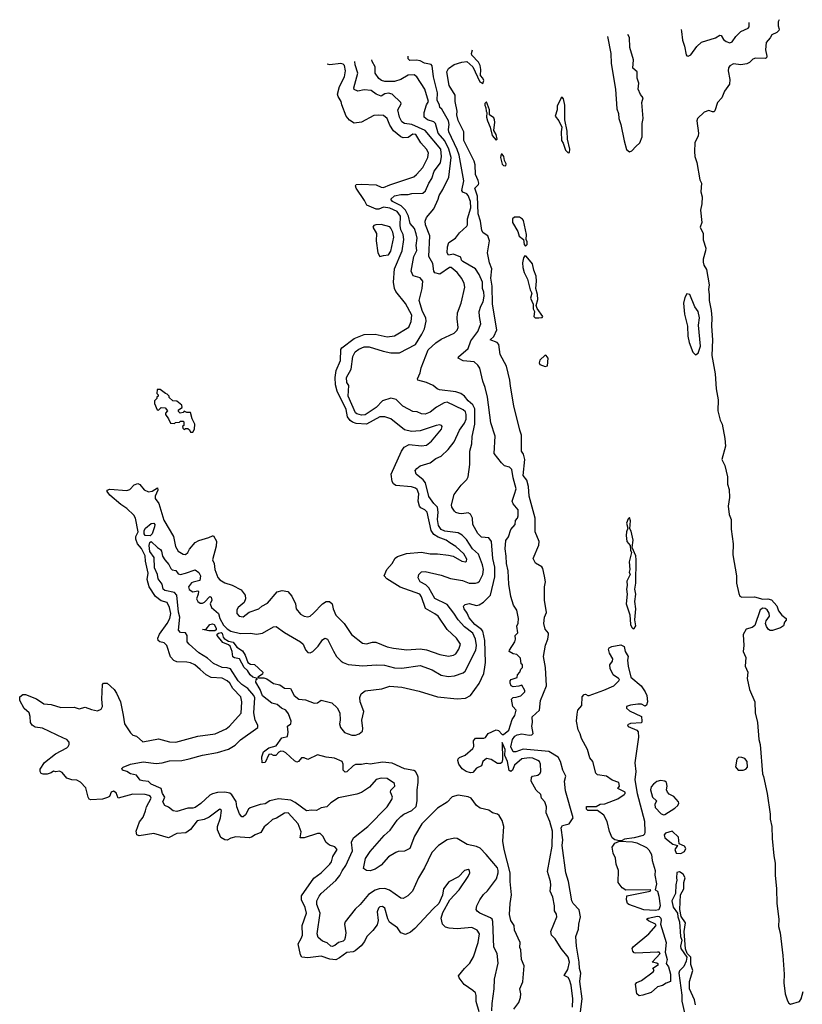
# Model space of a CAD drawing. Extents: x 2029826 to 2248070, y 228728 to 402406.
# Tile 123 of 256: x 2048329 to 2054729, y 392110 to 400163. Entities that reach past the tile are written whole.
import ezdxf

# ---------------------------------------------------------------- set-up
doc = ezdxf.new("R2010")
doc.units = 0

msp = doc.modelspace()

# ---------------------------------------------------------------- linework, layer by layer
at = {"layer": '0CON10XD'}
for points in [[(2054538.2, 400162.8), (2054531.8, 400145), (2054531.7, 400111.7), (2054540.8, 400085), (2054536.5, 400073.5), (2054521, 400059), (2054479.8, 400040.2), (2054466.2, 400013.8), (2054432.9, 399977.1), (2054426.7, 399915), (2054437.6, 399865), (2054435, 399851.5), (2054425, 399845.4), (2054345, 399848), (2054325, 399840.2), (2054297.7, 399812.3), (2054275, 399800.6), (2054225, 399794.2), (2054165, 399801.6), (2054135, 399785.4), (2054125, 399768.6), (2054121.5, 399745), (2054134.8, 399675), (2054132.6, 399635), (2054092.4, 399577.6), (2054069.6, 399525), (2054034.8, 399485), (2054013, 399417), (2054005, 399408.2), (2053995, 399408.1), (2053965, 399419.7), (2053925, 399405.7), (2053871.2, 399355), (2053865.3, 399335), (2053880.2, 399235), (2053876.4, 399213.6), (2053848.8, 399155), (2053847.5, 399085), (2053850, 399045), (2053866.1, 398996.1), (2053891.9, 398851.9), (2053904.2, 398825), (2053900, 398755), (2053908.8, 398715), (2053906.4, 398656.4), (2053896.7, 398605), (2053906.2, 398505), (2053893.3, 398465), (2053916.7, 398415), (2053917, 398363), (2053938.8, 398295), (2053938.3, 398271.7), (2053918.8, 398205), (2053918.3, 398178.3), (2053924.1, 398154.1), (2053945, 398120), (2053966, 397995), (2053961.2, 397955), (2053968, 397915), (2053965.8, 397865), (2053984, 397785), (2053989.2, 397725), (2053985.8, 397655), (2053994.2, 397545), (2053990, 397415), (2054015.8, 397265.8), (2054024.1, 397144.1), (2054042, 397055), (2054038.8, 396965), (2054058.3, 396888.3), (2054074.2, 396854.2), (2054096.2, 396736.2), (2054100, 396675), (2054070, 396565), (2054096.4, 396516.4), (2054116.7, 396425), (2054116, 396365), (2054129.4, 396319.4), (2054133.1, 396255), (2054122.9, 396185), (2054132, 396115), (2054146.2, 396075), (2054148, 395995), (2054163.3, 395875), (2054161.9, 395785), (2054189.4, 395615), (2054190, 395555), (2054209.3, 395469.3), (2054218.7, 395448.7), (2054235, 395440), (2054336.9, 395443.1), (2054405, 395422.2), (2054446.3, 395426.3), (2054476.9, 395416.9), (2054519.1, 395369.1), (2054535, 395327.5), (2054561.4, 395291.4), (2054595.6, 395265), (2054597.4, 395252.6), (2054582.5, 395235), (2054576, 395205), (2054550.5, 395189.5), (2054485, 395166.6), (2054465, 395167.3), (2054452, 395175), (2054435, 395199.4), (2054428.4, 395225), (2054433.9, 395246.1), (2054459.6, 395285), (2054458.8, 395308.8), (2054442.7, 395335), (2054425, 395347.8), (2054405, 395350.9), (2054383.6, 395335), (2054341.1, 395208.9), (2054318.3, 395191.7), (2054270.8, 395179.2), (2054244.5, 395135), (2054250, 395045), (2054246, 394995), (2054265.8, 394945), (2054262.5, 394875), (2054282, 394825), (2054277.5, 394775), (2054297.1, 394685), (2054339.5, 394585), (2054343.2, 394493.2), (2054362.2, 394415), (2054374.6, 394275), (2054384.5, 394235), (2054404.4, 393995), (2054412.1, 393972.1), (2054440.9, 393835), (2054466.7, 393665), (2054465.8, 393625), (2054479.4, 393565), (2054481.5, 393465), (2054495.6, 393325), (2054507.5, 393265), (2054505.7, 393165.7), (2054518.9, 393055), (2054521.1, 392935), (2054536.2, 392805), (2054534.4, 392745), (2054547.9, 392695), (2054569.6, 392509.6), (2054580, 392355), (2054578.7, 392285), (2054588.9, 392195), (2054608.6, 392138.6), (2054618.5, 392118.5), (2054632, 392112), (2054705, 392133.2), (2054720.7, 392155), (2054735, 392214.6)], [(2053736.8, 400083.9), (2053741.5, 400065), (2053748.8, 399995), (2053766.2, 399945), (2053779.4, 399875), (2053785, 399866), (2053795, 399863.8), (2053817.3, 399875), (2053867.2, 399942.8), (2053905, 399979), (2054018.2, 400015), (2054055, 400036.7), (2054065, 400032.5), (2054085, 400000), (2054105, 399983.5), (2054135, 399974.8), (2054155, 399981.7), (2054185.3, 400024.7), (2054225.1, 400064.9), (2054285, 400094.5), (2054294.3, 400105), (2054295.1, 400138.9)], [(2053134.4, 400024.6), (2053163.8, 399885), (2053166, 399805), (2053200, 399595), (2053210.8, 399435), (2053224.3, 399395), (2053227.1, 399355), (2053245.7, 399305), (2053270.9, 399170.9), (2053292.3, 399102.3), (2053315, 399082.5), (2053335, 399090), (2053366.2, 399125), (2053398.8, 399155), (2053420, 399205), (2053420, 399315), (2053426.7, 399355), (2053417.5, 399485), (2053427.5, 399525), (2053405, 399550), (2053387.5, 399595), (2053392.5, 399645), (2053377.5, 399685), (2053377, 399737), (2053342.5, 399765), (2053347.5, 399835), (2053317.5, 399935), (2053316.4, 400016.4), (2053302.9, 400041.2)], [(2052848.3, 392085), (2052851.9, 392155), (2052838.5, 392265), (2052825, 392310.8), (2052815, 392328.8), (2052780, 392345), (2052810.9, 392395), (2052824.7, 392455.3), (2052813.2, 392495), (2052756.2, 392565), (2052706.4, 392645), (2052678.2, 392675), (2052672.7, 392705), (2052721.4, 392825), (2052717.6, 392847.6), (2052702, 392875), (2052703.3, 392915), (2052688.8, 392985), (2052667.9, 393035), (2052673.3, 393083.3), (2052669.4, 393115), (2052644, 393195), (2052684.1, 393404.1), (2052685.2, 393525), (2052665, 393606.2), (2052633.3, 393675), (2052635.8, 393725), (2052624, 393765), (2052596.7, 393795), (2052590, 393825), (2052551.7, 393861.7), (2052511.2, 393935), (2052513.3, 393965), (2052523.6, 393976.4), (2052565, 393982.5), (2052585, 394000), (2052590, 394015), (2052588, 394075), (2052578.8, 394095), (2052566.7, 394105), (2052525, 394121.9), (2052495, 394124.5), (2052435, 394117.1), (2052375, 394066.7), (2052357.5, 394025), (2052345, 394013.3), (2052331.7, 394021.7), (2052317.1, 394095), (2052296.5, 394145), (2052298.2, 394195), (2052275, 394250), (2052276.8, 394113.2), (2052271.7, 394088.3), (2052260, 394080), (2052235, 394080.6), (2052185, 394112.5), (2052145, 394120), (2052117.3, 394095), (2052105, 394061.1), (2052065, 394040.6), (2052035, 394005.5), (2052015, 394001.8), (2051978.8, 394015), (2051948.1, 394035), (2051920, 394075), (2051912.9, 394105), (2051915, 394117.5), (2051925, 394127.5), (2051973, 394147), (2052035, 394202.5), (2052043, 394217), (2052040, 394265), (2052055, 394286.7), (2052125, 394286.2), (2052137, 394293), (2052160, 394325), (2052225, 394354), (2052245, 394350), (2052275, 394317.5), (2052285, 394317.5), (2052327.7, 394352.3), (2052355, 394440), (2052377, 394473), (2052390, 394515), (2052362.5, 394545), (2052350, 394605), (2052365, 394620), (2052388.3, 394621.7), (2052426.1, 394633.9), (2052460, 394665), (2052460, 394675), (2052435, 394720), (2052409.3, 394710.7), (2052365, 394706.7), (2052347.5, 394715), (2052338.8, 394735), (2052340, 394755), (2052347.5, 394765), (2052398.3, 394781.7), (2052400, 394805), (2052420, 394825), (2052428.3, 394851.7), (2052440, 394865), (2052440, 394885), (2052430, 394895), (2052425, 394940), (2052395, 394970), (2052365, 394977.5), (2052332.5, 394995), (2052333.3, 395005), (2052376.7, 395075), (2052382.5, 395095), (2052380, 395125), (2052402.5, 395147.5), (2052393.6, 395203.6), (2052404.1, 395225.9), (2052409.2, 395265), (2052395, 395332.5), (2052368, 395375), (2052346, 395445), (2052328.6, 395545), (2052324.3, 395655.7), (2052309.4, 395715), (2052308, 395775), (2052297.5, 395835), (2052305, 395902.5), (2052325.9, 395934.1), (2052346.4, 395993.6), (2052380, 396035), (2052384.1, 396065.9), (2052400, 396085), (2052406.1, 396103.9), (2052404, 396155), (2052365, 396202), (2052357.1, 396225), (2052375, 396282.9), (2052389.6, 396325), (2052364.6, 396415), (2052352.5, 396485), (2052335, 396502), (2052293.3, 396515), (2052268.3, 396538.3), (2052209.4, 396615), (2052217.4, 396757.4), (2052180.6, 396865), (2052154.6, 397074.6), (2052135.7, 397155), (2052115.7, 397205), (2052091.5, 397311.5), (2052076.4, 397336.4), (2052045, 397365.7), (2051955, 397371.4), (2051913.8, 397395), (2051916.7, 397405), (2051997, 397473), (2052016.8, 397535), (2052075, 397612.2), (2052098.6, 397675), (2052087.7, 397735), (2052085.5, 397775), (2052100, 397820), (2052120, 397855), (2052127.3, 397902.7), (2052125, 397933.3), (2052113.8, 397965), (2052113.8, 398015), (2052085, 398078), (2052055.4, 398125.4), (2051951.4, 398185), (2051941.7, 398195), (2051935, 398219.2), (2051875, 398244.8), (2051835, 398235.7), (2051823.5, 398255), (2051826.5, 398305), (2051839.4, 398340.6), (2051894, 398375), (2051925, 398420.8), (2051986.2, 398475), (2051991.2, 398485), (2051990.8, 398535), (2052017.2, 398625), (2052014.5, 398675), (2051996, 398725), (2051985, 398737.5), (2051952.9, 398752.9), (2051945.5, 398765), (2051960.2, 398845), (2051922.3, 399055), (2051905, 399100.7), (2051837.1, 399245), (2051834.3, 399265), (2051841.8, 399305), (2051835, 399335.6), (2051780.8, 399430.8), (2051764.2, 399445), (2051761.3, 399465), (2051742.1, 399505), (2051744.1, 399565), (2051712.9, 399695), (2051702, 399785), (2051692.5, 399795), (2051638.2, 399808.2), (2051605, 399826.2), (2051575, 399831.4), (2051519.2, 399829.2), (2051505, 399844), (2051505, 399864.3)], [(2052619.4, 395610.6), (2052608.1, 395675), (2052597.5, 395687.5), (2052547.7, 395717.7), (2052527.7, 395755), (2052573.4, 395865), (2052577, 395895), (2052543.2, 395975), (2052545.3, 396085), (2052495, 396266.7), (2052490, 396345), (2052475.4, 396395.4), (2052445.4, 396435), (2052458.8, 396565), (2052448, 396608), (2052431.1, 396635), (2052433.5, 396765), (2052417.9, 396805), (2052370.5, 397005), (2052343.1, 397165), (2052336.8, 397215), (2052308.6, 397328.6), (2052258.7, 397425), (2052246, 397506), (2052232.3, 397522.2), (2052177.5, 397545), (2052207.2, 397572.8), (2052231.9, 397625), (2052194.3, 397835), (2052193.6, 397983.6), (2052181.7, 398048.3), (2052190, 398125), (2052170.7, 398175), (2052154.7, 398255), (2052170, 398355), (2052156.2, 398395), (2052119.7, 398419.7), (2052108.2, 398438.2), (2052096, 398515), (2052077.4, 398575), (2052071.5, 398718.5), (2052051.3, 398785), (2052080.6, 398815), (2052083.3, 398825), (2052078.8, 398848.8), (2052055.7, 398895.7), (2052054.3, 398975), (2052045.6, 399005.6), (2051960, 399175), (2051960, 399245), (2051915, 399338.8), (2051903.3, 399385), (2051905.6, 399415), (2051890, 399495), (2051888.8, 399545), (2051840.9, 399625), (2051822.5, 399735), (2051836.1, 399763.9), (2051882.5, 399795), (2051943.9, 399816.1), (2051985, 399820), (2052035, 399777.5), (2052092.5, 399655), (2052115, 399640), (2052123.8, 399665), (2052116.9, 399685), (2052096.9, 399706.9), (2052100.8, 399755), (2052095, 399787.5), (2052080.5, 399815), (2052027, 399873), (2052023.3, 399885), (2052031.2, 399916.1)], [(2049357.7, 393692.3), (2049366.2, 393725), (2049402.7, 393795), (2049398.4, 393808.4), (2049385, 393817.2), (2049355, 393826.3), (2049255, 393828.8), (2049135, 393794.4), (2049118.5, 393838.5), (2049095, 393852.3), (2049075.6, 393845), (2049061.9, 393808.1), (2049048.1, 393801.9), (2049005, 393788.3), (2048911.8, 393781.8), (2048897.8, 393787.8), (2048888.2, 393805), (2048870.9, 393880.9), (2048827.3, 393927.3), (2048795, 393941.8), (2048754.6, 393944.6), (2048715, 393960), (2048675.6, 394005), (2048655, 394016.7), (2048625, 394011.5), (2048605, 394016.2), (2048585, 394002.2), (2048552.6, 393992.6), (2048521.8, 393991.8), (2048505, 393998), (2048495, 394012.5), (2048495, 394032.5), (2048532.4, 394087.6), (2048622.6, 394157.4), (2048713.9, 394206.1), (2048725, 394217.5), (2048732.7, 394235), (2048732.7, 394255), (2048715, 394274.5), (2048685.7, 394285.7), (2048515, 394367.8), (2048455, 394376), (2048431.8, 394391.7), (2048418.2, 394415), (2048415.4, 394465), (2048405.4, 394495), (2048365, 394530), (2048328.8, 394595), (2048330, 394625), (2048355, 394643.8), (2048375, 394643.8), (2048465, 394608.2), (2048527.2, 394567.2), (2048585, 394561.8), (2048665, 394537.9), (2048775, 394538.8), (2048815, 394525.3), (2048865, 394538.9), (2048915, 394520.5), (2048965, 394510.9), (2048995, 394523.3), (2049006.2, 394545), (2048999.2, 394605), (2049006.7, 394725), (2049015, 394736.2), (2049045, 394736.2), (2049102, 394685), (2049120.5, 394655), (2049152.2, 394585), (2049175.5, 394475.5), (2049185.5, 394405), (2049235, 394329.4), (2049255, 394311.9), (2049285, 394302), (2049335, 394257.8), (2049465, 394280.5), (2049555, 394255.5), (2049605, 394254.6), (2049785, 394302.3), (2049928.1, 394321.9), (2050016.9, 394363.1), (2050045, 394383.5), (2050139.9, 394490.1), (2050144, 394584), (2050138.4, 394625), (2050072.8, 394692.8), (2050046.9, 394735), (2050025, 394755.3), (2049985, 394777.2), (2049895, 394783.8), (2049853.2, 394805), (2049805, 394849.3), (2049762.1, 394885), (2049725, 394901.6), (2049695, 394908.8), (2049615, 394911.5), (2049590.4, 394920.4), (2049563, 394953), (2049531.2, 395045), (2049508.9, 395065), (2049475, 395073.5), (2049461.2, 395085), (2049458.9, 395105), (2049472.6, 395137.4), (2049535, 395223.3), (2049555.9, 395264.1), (2049563.4, 395305), (2049555, 395356), (2049535, 395396.2), (2049485, 395409), (2049438.1, 395445), (2049388.5, 395525), (2049370, 395585), (2049380.6, 395635), (2049356.5, 395735), (2049355, 395778.9), (2049325, 395837.6), (2049291.3, 395875), (2049279, 395915), (2049279.1, 395935), (2049297.4, 395975), (2049275.6, 396085), (2049261.3, 396111.3), (2049205.8, 396165.8), (2049156.7, 396196.7), (2049065, 396273.6), (2049045.3, 396305), (2049045, 396316.1), (2049065.7, 396324.3), (2049205, 396310.9), (2049228.5, 396321.5), (2049265, 396357.3), (2049295, 396368.2), (2049310.2, 396360.2), (2049347.8, 396317.8), (2049382.5, 396302.5), (2049412.1, 396307.9), (2049455, 396334.4), (2049458.2, 396315), (2049436, 396265), (2049436, 396246), (2049466.1, 396206.1), (2049508.8, 396068.8), (2049586.4, 395935), (2049603.9, 395853.9), (2049625, 395815.5), (2049665, 395790.6), (2049685, 395788.1), (2049704.4, 395805), (2049718.4, 395831.6), (2049765, 395886.2), (2049795, 395903.8), (2049875, 395928.9), (2049905, 395942.5), (2049915, 395941.2), (2049937.7, 395897.7), (2049936.5, 395856.5), (2049906.4, 395745), (2049918.7, 395715), (2049923.6, 395665), (2049950.1, 395600.1), (2049965, 395581.9), (2050006.2, 395556.2), (2050065, 395537.5), (2050138.8, 395498.8), (2050172.9, 395455), (2050175.6, 395425), (2050165, 395396.2), (2050115.3, 395354.7), (2050104.6, 395335), (2050105.4, 395305.4), (2050123.1, 395283.1), (2050155, 395278.9), (2050205, 395318.1), (2050285, 395344.5), (2050308.6, 395365), (2050355, 395390.9), (2050435, 395484.4), (2050475, 395494.5), (2050521.2, 395485), (2050555, 395447.5), (2050583.6, 395385), (2050588.5, 395345), (2050625, 395299.4), (2050654.7, 395284.7), (2050685, 395280), (2050705.4, 395284.6), (2050732.3, 395307.7), (2050805, 395385.7), (2050835, 395404.2), (2050862.5, 395405), (2050882.9, 395385), (2050891.9, 395345), (2050913.5, 395293.5), (2050981.9, 395225), (2051043.1, 395135), (2051133.4, 395063.4), (2051165, 395056.9), (2051215, 395071.2), (2051241.7, 395071.7), (2051335, 395033.8), (2051385, 395021.5), (2051495, 395008.8), (2051605, 395016.2), (2051655, 395010), (2051765, 394971.2), (2051835, 394956.4), (2051875, 394964.6), (2051895, 394976.4), (2051920.7, 395015), (2051933.8, 395055), (2051902.2, 395105), (2051823.6, 395175), (2051750, 395285), (2051725, 395304.6), (2051646.5, 395346.5), (2051615, 395442.5), (2051600.9, 395465), (2051441.5, 395521.5), (2051330.9, 395590.9), (2051310, 395615), (2051330.9, 395665), (2051374.7, 395715.3), (2051400.3, 395759.7), (2051417.7, 395772.3), (2051492.2, 395797.8), (2051615, 395807.3), (2051686.2, 395793.8), (2051745, 395794.6), (2051835.5, 395784.5), (2051874.6, 395774.6), (2051945, 395734.3), (2051975, 395728.8), (2051983.3, 395735), (2051985, 395750), (2051960.8, 395795), (2051895, 395853.3), (2051847.1, 395885), (2051815.6, 395905), (2051750.1, 395930.1), (2051715, 395951.6), (2051694.8, 395984.8), (2051661.2, 396135), (2051643.2, 396153.3), (2051609.5, 396169.5), (2051598.2, 396185), (2051587.5, 396225), (2051594, 396285), (2051579.4, 396319.4), (2051565, 396332.5), (2051533.4, 396343.4), (2051405, 396352), (2051385, 396365.3), (2051374.9, 396384.9), (2051367.1, 396445), (2051451.8, 396635), (2051473.2, 396666.8), (2051515, 396687.3), (2051615, 396677.7), (2051655, 396683.9), (2051697.3, 396715), (2051778, 396815), (2051783.3, 396835), (2051777.5, 396845), (2051765, 396848.8), (2051735, 396844), (2051605, 396800.8), (2051533.8, 396793.8), (2051475, 396809.4), (2051365, 396897.8), (2051315.4, 396915.4), (2051274, 396915), (2051165, 396855.3), (2051081.2, 396858.8), (2051049.8, 396869.8), (2051030, 396885), (2051009.8, 396915), (2050999.2, 396975), (2050925.2, 397125), (2050910.8, 397175), (2050908.9, 397235), (2050917.3, 397292.7), (2050951.6, 397375), (2050955.7, 397464.2), (2050961.9, 397478.1), (2051065, 397556.6), (2051146.9, 397586.9), (2051235, 397590.8), (2051335, 397568.1), (2051395, 397576.8), (2051511.5, 397648.5), (2051529.1, 397695), (2051534.7, 397745), (2051485, 397840.6), (2051405, 397940.8), (2051394.6, 397965), (2051386.5, 398015), (2051393.1, 398125), (2051456.6, 398273.4), (2051469.5, 398365), (2051463.8, 398405), (2051445.8, 398445), (2051438.8, 398478.8), (2051443.9, 398555), (2051415, 398593.2), (2051355, 398620), (2051305, 398630.5), (2051265, 398613.4), (2051245, 398612.5), (2051167.5, 398645), (2051148.4, 398685), (2051080.5, 398785), (2051076, 398805), (2051080, 398815), (2051121.7, 398818.3), (2051245, 398811.6), (2051285, 398791.8), (2051305, 398790), (2051355, 398813.5), (2051551.7, 398878.3), (2051574.7, 398895.3), (2051625, 398953.6), (2051666, 399035), (2051670.9, 399075), (2051655, 399102.5), (2051607.9, 399155), (2051568.3, 399225), (2051545, 399227.6), (2051505, 399200.5), (2051465, 399196.8), (2051445, 399205.4), (2051384.4, 399254.4), (2051355, 399299.4), (2051335, 399355.8), (2051305, 399378.9), (2051263.2, 399383.2), (2051225, 399378), (2051125, 399324), (2051065, 399317.8), (2051025, 399341.4), (2050997.8, 399375), (2050962.2, 399467.8), (2050958.4, 399495), (2050932.5, 399535), (2050928.8, 399555), (2050945, 399615.7), (2050984.8, 399695.2), (2050994.3, 399745), (2050985, 399788.6), (2050975, 399798.9), (2050955, 399803.7), (2050865, 399794.7), (2050842.7, 399799.1)], [(2050990.5, 392655), (2050983.7, 392636.3), (2050973.1, 392626.9), (2050934.5, 392615.5), (2050905, 392590), (2050885, 392583.2), (2050873.3, 392585), (2050843.2, 392613.2), (2050805, 392625.4), (2050770, 392655), (2050760.8, 392685), (2050786.8, 392855), (2050757.5, 392925), (2050760, 392955), (2050777.8, 392995), (2050795, 393015.4), (2050915, 393121.2), (2050947.4, 393162.6), (2050965, 393201.1), (2050995.4, 393245), (2051050.3, 393365), (2051041.8, 393435), (2051058.6, 393471.4), (2051176, 393564), (2051333.1, 393725), (2051372.5, 393785), (2051377.5, 393805), (2051368.8, 393825), (2051362, 393845), (2051365, 393860), (2051396.7, 393895), (2051393.3, 393915), (2051335, 393955.8), (2051285, 393960), (2051245, 393949.2), (2051189.2, 393885), (2051125, 393842.1), (2051085, 393828.8), (2050935, 393798.7), (2050871.9, 393758.1), (2050840, 393725), (2050795, 393716.9), (2050755, 393695.6), (2050715, 393697.9), (2050675, 393690.9), (2050581.1, 393761.1), (2050545, 393780), (2050445, 393789.5), (2050375, 393774.4), (2050335, 393748.9), (2050295, 393744.4), (2050213.1, 393716.9), (2050199.5, 393705), (2050175, 393659.4), (2050155, 393642), (2050144.3, 393644.3), (2050127.5, 393667.5), (2050103.4, 393725), (2050099.6, 393769.6), (2050063.3, 393823.3), (2050046.2, 393836.2), (2050005, 393844.8), (2049945, 393842.2), (2049905, 393832.1), (2049885, 393821.3), (2049809.1, 393750.9), (2049765, 393720), (2049745, 393713.4), (2049705, 393712.9), (2049615, 393686.7), (2049585, 393692.7), (2049545, 393723.1), (2049515, 393734.4), (2049499.3, 393765), (2049514.3, 393805), (2049495.7, 393835), (2049485.8, 393875.8), (2049405, 393910.6), (2049381.9, 393931.9), (2049335, 393936.2), (2049314, 393944), (2049284.6, 393984.6), (2049235, 393994.4), (2049205, 394014.2), (2049170, 394025), (2049165, 394037.5), (2049175, 394048.8), (2049235.9, 394074.1), (2049338, 394092), (2049445, 394078.8), (2049495, 394083.8), (2049555, 394100.4), (2049655, 394103.4), (2049713.5, 394116.5), (2049825, 394148.2), (2049945, 394170.5), (2050035, 394197.5), (2050090.5, 394229.5), (2050135, 394273.5), (2050275, 394374), (2050277, 394393), (2050254.6, 394435), (2050242.5, 394492.5), (2050251.6, 394615), (2050243.4, 394635), (2050195, 394692), (2050145, 394725.4), (2050116.5, 394756.5), (2050052.9, 394852.9), (2050025, 394863), (2049985, 394863.6), (2049915, 394897.5), (2049865, 394940), (2049795, 394983.5), (2049715, 395055.8), (2049698.6, 395075), (2049697.3, 395125), (2049685, 395148.3), (2049645, 395150), (2049628.5, 395168.5), (2049637.4, 395275), (2049627.3, 395317.3), (2049612.9, 395455), (2049595, 395477.9), (2049515.4, 395495.4), (2049501.1, 395505), (2049493.9, 395545), (2049460.6, 395590.6), (2049456.5, 395625), (2049430.5, 395680.5), (2049427.6, 395765), (2049393.4, 395813.4), (2049386.8, 395863.2), (2049392.2, 395887.8), (2049405, 395894.2), (2049454.6, 395845), (2049479.9, 395829.9), (2049489.6, 395815), (2049497.1, 395775), (2049515, 395743.8), (2049548.1, 395708.1), (2049565, 395673.5), (2049575, 395664.1), (2049605, 395657.3), (2049625, 395630.4), (2049645, 395626.1), (2049685, 395635.5), (2049763.1, 395663.1), (2049795, 395640.6), (2049806, 395615), (2049802.9, 395575), (2049746.3, 395563.7), (2049735, 395556.2), (2049710.5, 395525), (2049715, 395501.2), (2049745, 395483.4), (2049785, 395490.3), (2049790.3, 395485), (2049789.4, 395465), (2049774.8, 395425), (2049785, 395404.7), (2049805, 395390), (2049825, 395391.2), (2049840.1, 395399.9), (2049883.9, 395446.1), (2049895, 395440), (2049900, 395415), (2049887.5, 395385), (2049898.1, 395355), (2049954.5, 395305), (2049966.1, 395265), (2049995, 395211.9), (2050025, 395180.4), (2050055, 395161.6), (2050135, 395142.8), (2050216.1, 395146.1), (2050265, 395136.7), (2050315, 395145.6), (2050405, 395196.2), (2050425, 395198.8), (2050495, 395150), (2050624, 395075), (2050645.7, 395055), (2050665, 395008.8), (2050685, 394985.8), (2050705, 394984.4), (2050725, 394994.3), (2050770.9, 395039.1), (2050805, 395090.8), (2050825, 395104.2), (2050846.3, 395096.3), (2050895, 394998.8), (2050918.6, 394955), (2050957.2, 394917.2), (2050975, 394904.3), (2051015, 394890), (2051135, 394876.8), (2051245, 394887.3), (2051312.9, 394882.9), (2051395, 394861.5), (2051455, 394857.7), (2051605, 394880), (2051702, 394845), (2051775, 394800.5), (2051831.4, 394791.4), (2051885, 394795.5), (2051955, 394820.5), (2051971.1, 394835), (2052060.2, 395005), (2052063.4, 395045), (2052056.7, 395095), (2052034.8, 395145), (2051967.6, 395197.6), (2051914.3, 395254.3), (2051878.8, 395308.8), (2051825, 395380.5), (2051725, 395429.5), (2051675.5, 395515.5), (2051650.1, 395540.1), (2051605, 395564.5), (2051596.9, 395575), (2051588.3, 395598.3), (2051593.8, 395626.2), (2051613.9, 395646.1), (2051645, 395648.8), (2051775, 395618.5), (2051852, 395592), (2051951.2, 395575), (2052005, 395555.3), (2052055.3, 395554.7), (2052075, 395558.5), (2052089.2, 395570.8), (2052117.4, 395625), (2052120.9, 395665), (2052113.2, 395705), (2052081.3, 395791.3), (2052032.4, 395835), (2051981.4, 395911.4), (2051946.4, 395946.4), (2051915, 395966.3), (2051805, 395980.4), (2051775, 395992.5), (2051754.8, 396025), (2051745.5, 396074.5), (2051751.9, 396135), (2051745.2, 396175), (2051714.5, 396204.5), (2051673.9, 396263.9), (2051648.2, 396375), (2051628.6, 396398.6), (2051571.4, 396445), (2051564, 396475), (2051576.8, 396493.2), (2051605, 396512.9), (2051685, 396539.5), (2051730.8, 396575), (2051775, 396593.5), (2051831.9, 396648.1), (2051880.5, 396709.5), (2051925, 396805.6), (2051967.4, 396862.6), (2051981, 396895), (2051981.2, 396935), (2051973.1, 396955), (2051955, 396971.1), (2051825, 397033.9), (2051800.6, 397029.4), (2051737.5, 396995), (2051685, 396953.8), (2051645, 396937.5), (2051615, 396938.5), (2051580, 396955), (2051545, 396959.6), (2051508, 396978), (2051462.4, 397002.4), (2051406.6, 397056.6), (2051365, 397066.9), (2051294.5, 397045), (2051245, 396989.7), (2051155, 396931.4), (2051125, 396929.1), (2051085, 396938.4), (2051075, 396948.2), (2051016.2, 397083.8), (2051020.8, 397170.8), (2051002.7, 397195), (2051000.5, 397235), (2051040.8, 397305), (2051053, 397407), (2051072.3, 397445), (2051101.9, 397468.1), (2051145, 397485.9), (2051186.2, 397486.2), (2051301.5, 397451.5), (2051365, 397438.8), (2051435, 397437.9), (2051564.5, 397505), (2051618.4, 397591.6), (2051640.4, 397635), (2051653.7, 397696.3), (2051648.9, 397725), (2051622.8, 397775), (2051594.7, 397865.3), (2051619.5, 397965), (2051624.3, 398025), (2051605, 398052), (2051547.3, 398067.3), (2051531.1, 398105), (2051552.5, 398225), (2051575.2, 398275), (2051571.1, 398315), (2051578.4, 398375), (2051571.8, 398411.8), (2051556.1, 398455), (2051522.7, 398495), (2051509.1, 398555), (2051484.9, 398604.9), (2051449.1, 398639.1), (2051378.8, 398675), (2051364.5, 398695), (2051395, 398723.2), (2051445, 398734.2), (2051505, 398732.9), (2051535, 398741.5), (2051626.6, 398743.4), (2051647.6, 398762.4), (2051674, 398826), (2051700, 398865), (2051717.8, 398925), (2051768.9, 398991.1), (2051779.5, 399045), (2051772.9, 399105), (2051645, 399255.3), (2051535, 399306.9), (2051475, 399313.3), (2051455, 399327.8), (2051433.9, 399365), (2051420, 399425), (2051448, 399475), (2051446.2, 399485), (2051373.5, 399555), (2051345, 399561.7), (2051314.8, 399555.2), (2051285, 399537.6), (2051245, 399554.7), (2051204, 399585), (2051145, 399589.1), (2051095, 399577.1), (2051065, 399591.4), (2051060.4, 399605), (2051093.4, 399725), (2051073.3, 399793.3), (2051070.6, 399821.5)], [(2052369.1, 392070.9), (2052411.4, 392125), (2052424.2, 392165), (2052428, 392195), (2052418.6, 392235), (2052444.3, 392294.3), (2052453.1, 392425), (2052433, 392475), (2052427.3, 392555), (2052418.5, 392575), (2052421.1, 392615), (2052376.2, 392715), (2052371.4, 392755), (2052345.4, 392795.4), (2052334.4, 392845), (2052339.4, 392935), (2052351.2, 393005), (2052339.8, 393115), (2052340.9, 393185), (2052290.4, 393375), (2052280, 393445), (2052286.8, 393565), (2052275, 393613.8), (2052250, 393655), (2052235.8, 393665.8), (2052195.8, 393675.8), (2052165, 393698.8), (2052093.3, 393715), (2052065, 393736.7), (2052020, 393795), (2051997.3, 393807.3), (2051915, 393821.4), (2051865, 393805.7), (2051825, 393764.2), (2051746.2, 393715), (2051618.6, 393585), (2051556.4, 393483.6), (2051518.8, 393385), (2051475, 393363.3), (2051425, 393360), (2051405, 393352.5), (2051343.8, 393316.2), (2051285, 393247.5), (2051235, 393214.4), (2051195, 393201.9), (2051165, 393203.5), (2051140.9, 393220.9), (2051156.8, 393303.2), (2051195, 393360.8), (2051310.4, 393489.6), (2051357.1, 393532.9), (2051414.5, 393615), (2051445, 393645.6), (2051470, 393665), (2051534.5, 393695.5), (2051571.3, 393728.7), (2051580.5, 393775), (2051577.9, 393865), (2051586.9, 393925), (2051586.3, 393966.3), (2051582.5, 393985), (2051565, 394014.4), (2051552, 394022), (2051475, 394036.9), (2051375, 394082.4), (2051295, 394089.8), (2051195, 394074.7), (2051165, 394080.6), (2051125, 394070.5), (2051075, 394070.4), (2051055, 394059.5), (2051005, 394011.8), (2050989.1, 394009.1), (2050974.6, 394024.6), (2050975.2, 394075), (2050966.5, 394095), (2050904.1, 394124.1), (2050835, 394131.5), (2050765, 394149.4), (2050685, 394112.5), (2050655, 394126), (2050634.3, 394125.7), (2050608.8, 394095), (2050595, 394090), (2050575, 394100.6), (2050505.5, 394165.5), (2050485, 394177.9), (2050465, 394180.9), (2050448, 394172), (2050423.3, 394145), (2050405, 394144.5), (2050385, 394156.2), (2050365.9, 394154.1), (2050335, 394087.5), (2050312.5, 394085), (2050310, 394135), (2050323.3, 394175), (2050365, 394207.5), (2050427.3, 394222.7), (2050471.1, 394288.9), (2050518.8, 394301.2), (2050525.3, 394335), (2050519.5, 394385), (2050545.2, 394404.8), (2050548.9, 394425), (2050525.8, 394485), (2050506.2, 394515), (2050470.6, 394530.6), (2050435, 394562.8), (2050391.4, 394571.4), (2050313.7, 394633.7), (2050294.4, 394685), (2050260.7, 394745), (2050263.6, 394766.4), (2050273.3, 394775), (2050235, 394786.7), (2050214.5, 394804.5), (2050190.7, 394840.7), (2050164.3, 394864.3), (2050125, 394934.7), (2050085, 394943), (2050072.3, 394952.3), (2050066.6, 394996.6), (2050048.6, 395038.6), (2050035, 395050.9), (2049988.8, 395068.8), (2049942.5, 395125), (2049943.6, 395136.4), (2049955.4, 395144.6), (2049975, 395149.7), (2049985, 395145.6), (2049992.3, 395112.3), (2050001.7, 395101.7), (2050035, 395080.6), (2050075, 395071.4), (2050105, 395030.9), (2050150.3, 395000.3), (2050172.5, 394965), (2050195, 394904.4), (2050215, 394891), (2050248.7, 394888.7), (2050317.1, 394827.1), (2050315, 394809.6), (2050276.7, 394785), (2050280.8, 394780.8), (2050325, 394778.7), (2050350.4, 394770.4), (2050405, 394734.2), (2050455, 394723.8), (2050495, 394695.7), (2050543.8, 394693.8), (2050574.4, 394634.4), (2050612.5, 394605), (2050665, 394601.1), (2050737, 394573), (2050765, 394576.7), (2050795, 394598), (2050882.5, 394575), (2050925, 394534), (2050945.6, 394495), (2050950, 394435), (2050944.4, 394405), (2050953.3, 394375), (2050983.7, 394333.7), (2051045, 394310.5), (2051075, 394312.2), (2051105, 394323.1), (2051132, 394345), (2051135.6, 394365), (2051125.6, 394435), (2051142.5, 394505), (2051114.2, 394585), (2051109.6, 394620.4), (2051121.6, 394648.4), (2051155, 394673.3), (2051289.6, 394690.4), (2051355, 394710.6), (2051455, 394703.6), (2051595, 394670), (2051745, 394623.3), (2051905, 394608.8), (2051975, 394614.7), (2052014.5, 394635.5), (2052086.1, 394733.9), (2052124, 394815), (2052133.1, 394866.9), (2052137.1, 394905), (2052132, 395085), (2052115, 395161.9), (2052105, 395176.2), (2052050.8, 395215), (2052005, 395270), (2051988.5, 395308.5), (2051963.1, 395345), (2051958.8, 395365), (2051970.6, 395379.4), (2052005, 395387.1), (2052065, 395372.5), (2052085, 395376.9), (2052121.2, 395398.8), (2052178.4, 395455), (2052214.3, 395605.7), (2052214.4, 395684.4), (2052198.1, 395755), (2052185.9, 395895), (2052165, 395924.3), (2052105, 395931.4), (2052075, 395960), (2052035.6, 396035), (2052030.5, 396085), (2052015, 396118), (2051995, 396128.1), (2051945, 396120), (2051923.7, 396123.7), (2051895, 396132.9), (2051885, 396142.9), (2051862.2, 396175), (2051860, 396195), (2051881.7, 396278.3), (2051940, 396355), (2051985, 396401.2), (2051996.7, 396425), (2052010, 396525), (2052010.5, 396635), (2052027.5, 396695), (2052029.3, 396755), (2052050.2, 396855), (2052051.2, 396981.2), (2052035, 397013.3), (2051997.3, 397045), (2051965, 397084.4), (2051935, 397105.6), (2051895, 397119.1), (2051762.5, 397135), (2051743.2, 397143.2), (2051711.2, 397171.2), (2051656.6, 397196.6), (2051583.5, 397213.5), (2051581.1, 397225), (2051603.6, 397275), (2051610.8, 397315), (2051668.5, 397461.5), (2051730.9, 397519.1), (2051775, 397548.5), (2051881.2, 397598.8), (2051905.3, 397624.7), (2051913.8, 397646.2), (2051906.1, 397715), (2051908.9, 397765), (2051937.9, 397845), (2051968.2, 397975), (2051964.7, 398005), (2051943.4, 398045), (2051905, 398095.8), (2051858.2, 398135), (2051844.2, 398135), (2051765, 398082.3), (2051725, 398091.2), (2051715.9, 398105.9), (2051708.4, 398168.4), (2051673.5, 398225), (2051682.8, 398395), (2051647.8, 398485), (2051645.8, 398515), (2051656.2, 398545), (2051715, 398616.9), (2051750.7, 398695), (2051758.2, 398725), (2051790, 398775), (2051836.9, 398875), (2051857.5, 399035), (2051838.2, 399105), (2051805, 399172.6), (2051751.2, 399235), (2051728.2, 399315), (2051715, 399327.2), (2051663.1, 399345), (2051636.2, 399366.2), (2051636.4, 399405), (2051654.8, 399465.2), (2051671.5, 399495), (2051643.2, 399595), (2051577.5, 399695), (2051555, 399711.3), (2051505, 399708.5), (2051446.3, 399673.7), (2051393.8, 399656.2), (2051315, 399657.4), (2051288, 399665), (2051265, 399682), (2051235.8, 399725), (2051237, 399777), (2051211.2, 399821.2), (2051207.6, 399835)], [(2052815, 399073.3), (2052825, 399077.5), (2052828.1, 399105), (2052809.4, 399185), (2052805, 399250), (2052786.9, 399345), (2052787, 399463), (2052776.9, 399515), (2052765, 399530), (2052756.4, 399523.6), (2052725, 399456.2), (2052723.2, 399425), (2052707.6, 399375), (2052737.3, 399335), (2052761.4, 399285), (2052756.7, 399245), (2052760, 399175), (2052773.4, 399153.4), (2052791.3, 399095), (2052815, 399073.3)], [(2052225, 399177.5), (2052232.5, 399185), (2052226.1, 399223.9), (2052206.7, 399256.7), (2052214.3, 399325), (2052211.1, 399345), (2052205, 399359.2), (2052170, 399385), (2052170, 399425), (2052145, 399490), (2052133.3, 399476.7), (2052132.5, 399465), (2052141.7, 399441.7), (2052142.5, 399415), (2052150, 399405), (2052147.5, 399365), (2052153.3, 399335), (2052176.7, 399285), (2052193.3, 399215), (2052225, 399177.5)], [(2052305, 398966.7), (2052306.5, 398983.5), (2052292.1, 399012.1), (2052288.5, 399045), (2052275, 399062.5), (2052266.7, 399063.3), (2052260.8, 399035), (2052275, 398982.5), (2052285, 398970), (2052305, 398966.7)], [(2052465, 398310), (2052480, 398325), (2052480, 398345), (2052470, 398365), (2052472.5, 398405), (2052449.5, 398519.5), (2052441.7, 398531.7), (2052415, 398548.8), (2052375, 398548.8), (2052360, 398535), (2052357.5, 398505), (2052401.7, 398431.7), (2052413, 398393), (2052450, 398365), (2052453, 398323), (2052465, 398310)], [(2051275, 398226.7), (2051305, 398234.5), (2051345, 398240.9), (2051365, 398268.9), (2051387.6, 398385), (2051379.7, 398425), (2051365, 398458.9), (2051355, 398468.2), (2051285, 398488.9), (2051240, 398485), (2051225, 398480), (2051217.5, 398465), (2051247.5, 398415), (2051244, 398355), (2051257.3, 398257.3), (2051275, 398226.7)], [(2052575, 397724.7), (2052602, 397728), (2052607.5, 397735), (2052561.7, 397801.7), (2052552.5, 397825), (2052566, 397875), (2052563.8, 397915), (2052548.8, 397965), (2052556.2, 398025), (2052551.2, 398065), (2052532, 398115), (2052521.2, 398165), (2052469.3, 398229.3), (2052458.3, 398231.7), (2052447.5, 398215), (2052440, 398175), (2052444, 398135), (2052454, 398095), (2052481.7, 398041.7), (2052503, 397953), (2052516.2, 397925), (2052506.2, 397885), (2052527.5, 397835), (2052527, 397797), (2052538.8, 397775), (2052532, 397735), (2052544.7, 397724.7), (2052575, 397724.7)], [(2053855, 397422.5), (2053876.7, 397435), (2053897.3, 397492.7), (2053880, 397665), (2053888, 397725), (2053877.3, 397777.3), (2053851.2, 397815), (2053810, 397915), (2053785, 397920), (2053768.3, 397891.7), (2053756.4, 397843.6), (2053766, 397755), (2053788.8, 397655), (2053792.5, 397575), (2053803, 397523), (2053832.3, 397442.3), (2053855, 397422.5)], [(2052625, 397326.7), (2052645, 397332.5), (2052649.2, 397395), (2052635, 397416.7), (2052625, 397418.8), (2052582.7, 397377.3), (2052577.5, 397355), (2052583.6, 397343.6), (2052605, 397333.3), (2052625, 397326.7)], [(2049745, 396790), (2049757.5, 396815), (2049760, 396855), (2049738.3, 396898.3), (2049725, 396950), (2049695, 396950), (2049675, 396960), (2049665, 396950), (2049640, 396945), (2049628.3, 396958.3), (2049628.3, 396971.7), (2049658.3, 396991.7), (2049655, 397010), (2049615, 397042.5), (2049580, 397045), (2049551.7, 397071.7), (2049550, 397085), (2049535, 397100), (2049520, 397105), (2049478.3, 397138.3), (2049451.7, 397138.3), (2049450, 397105), (2049460, 397095), (2049460, 397085), (2049450, 397075), (2049450, 397065), (2049430, 397045), (2049430, 397025), (2049451.7, 396971.7), (2049465, 396970), (2049485, 396990), (2049518.3, 396988.3), (2049537.5, 396965), (2049520, 396945), (2049520, 396935), (2049547, 396897), (2049561.7, 396861.7), (2049595, 396860), (2049603, 396867), (2049635, 396870), (2049645, 396880), (2049665, 396880), (2049670, 396875), (2049670, 396845), (2049660, 396835), (2049661.7, 396821.7), (2049675, 396810), (2049685, 396820), (2049705, 396820), (2049718.3, 396808.3), (2049725, 396790), (2049745, 396790)], [(2053345, 395182), (2053355, 395183.8), (2053368.6, 395205), (2053359.2, 395255), (2053367.5, 395345), (2053360, 395405), (2053366.1, 395463.9), (2053358.8, 395505), (2053368, 395555), (2053371.2, 395745), (2053367.3, 395777.3), (2053337.5, 395845), (2053346.7, 395905), (2053329.3, 395979.3), (2053318.3, 395998.3), (2053322.5, 396065), (2053315, 396090), (2053305, 396080), (2053291.2, 396045), (2053303.3, 396005), (2053290, 395975), (2053289.4, 395945), (2053293.3, 395895), (2053321.7, 395861.7), (2053324.3, 395825), (2053332, 395805), (2053312.6, 395727.4), (2053317.5, 395665), (2053313.8, 395645), (2053322, 395625), (2053295, 395570), (2053296.9, 395535), (2053290.4, 395505), (2053297.3, 395465), (2053289.2, 395385), (2053318.9, 395295), (2053325, 395217.5), (2053335, 395191.2), (2053345, 395182)], [(2049395, 395940.5), (2049355, 395943.9), (2049347.1, 395957.1), (2049346.5, 395985), (2049358.7, 396005), (2049405, 396041), (2049425, 396046.1), (2049433, 396035), (2049430.9, 396015), (2049411.7, 395958.3), (2049395, 395940.5)], [(2052909.2, 392005), (2052929.6, 392155), (2052910.3, 392295), (2052918.2, 392365), (2052907.6, 392402.4), (2052905.3, 392455), (2052882.2, 392585), (2052875.4, 392664.6), (2052898.1, 392725), (2052900, 392765), (2052914.4, 392825.6), (2052905, 392882.5), (2052854.2, 392935), (2052842.7, 392955), (2052818.1, 393115), (2052795.2, 393185.3), (2052765, 393407.5), (2052770, 393455), (2052755.7, 393554.3), (2052767, 393573), (2052823.3, 393585), (2052853.8, 393635), (2052791.9, 393855), (2052783.3, 393935), (2052794.1, 393975), (2052769.7, 394025), (2052752.5, 394095), (2052730.9, 394130.9), (2052655, 394176.2), (2052445, 394195.7), (2052386.2, 394175), (2052365, 394175.3), (2052346, 394215), (2052359, 394275), (2052376.7, 394303.3), (2052398.2, 394315), (2052435, 394322.6), (2052495, 394310.9), (2052516, 394315), (2052527.6, 394325), (2052516, 394385), (2052521.9, 394415), (2052518.9, 394461.1), (2052579.4, 394515), (2052587.6, 394595), (2052636.1, 394715), (2052628.6, 394865), (2052612.7, 394955), (2052627.5, 395047.5), (2052647.8, 395095), (2052654.3, 395135), (2052652.5, 395145), (2052625, 395178), (2052615.5, 395224.5), (2052621.4, 395275), (2052636, 395315), (2052620.8, 395415), (2052620.6, 395525), (2052627.5, 395565), (2052619.4, 395610.6)], [(2049875, 395163.1), (2049823.8, 395175), (2049855, 395177.3), (2049883.8, 395215), (2049905, 395222.9), (2049918.9, 395215), (2049935.2, 395185), (2049935, 395172), (2049925, 395163.1), (2049875, 395163.1)], [(2053235, 393447.5), (2053195, 393456), (2053175, 393472.5), (2053152.1, 393522.1), (2053133.8, 393605), (2053105.7, 393655.7), (2053055, 393695.3), (2052975, 393693.9), (2052963.3, 393706.7), (2052963.6, 393726.4), (2053042.4, 393727.6), (2053075, 393745.6), (2053115, 393749.5), (2053219.4, 393790.6), (2053271.2, 393825), (2053280, 393835), (2053280, 393845), (2053220, 393875), (2053232.5, 393895), (2053227.5, 393925), (2053175, 393942), (2053126.7, 393975), (2053055, 393987.5), (2053041.2, 394001.2), (2053015.9, 394095), (2052992.2, 394125), (2052971.2, 394195), (2052923.8, 394285), (2052913.1, 394323.1), (2052895, 394355.5), (2052883.4, 394426.6), (2052886.4, 394483.6), (2052894.4, 394515), (2052925.5, 394555), (2052929.5, 394625), (2052945, 394644.5), (2052955, 394646.7), (2052975, 394635.6), (2052985, 394636.5), (2053105, 394679.5), (2053186.7, 394715), (2053228.8, 394755), (2053233.3, 394765), (2053226.7, 394775), (2053181.2, 394805), (2053158.8, 394855), (2053153.8, 394885), (2053176.2, 394915), (2053180, 394935), (2053152.3, 394982.3), (2053143.8, 395015), (2053148.8, 395025), (2053170, 395035), (2053245, 395050.4), (2053270.8, 395035), (2053278.8, 394995), (2053304.7, 394955.3), (2053300.2, 394925), (2053305.1, 394875.1), (2053327.5, 394785), (2053410.8, 394715), (2053445, 394665.5), (2053458.1, 394635), (2053462, 394585), (2053455, 394555.8), (2053445, 394549.4), (2053415, 394563.8), (2053385, 394563.3), (2053325, 394556.7), (2053290, 394545), (2053291.7, 394531.7), (2053315, 394510), (2053415, 394462.5), (2053417.3, 394425), (2053415, 394412.5), (2053325, 394407.5), (2053300, 394395), (2053305, 394382.5), (2053375, 394351.2), (2053387.4, 394337.4), (2053388, 394295), (2053358.1, 394085), (2053366.2, 394015), (2053360, 393945), (2053377.6, 393835), (2053437.2, 393607.2), (2053441.7, 393518.3), (2053438.3, 393501.7), (2053428.4, 393491.6), (2053355, 393471.9), (2053275, 393460.8), (2053255, 393450), (2053235, 393447.5)], [(2054205, 394024.4), (2054245, 394024.6), (2054266.4, 394033.6), (2054279.4, 394050.6), (2054278.7, 394095), (2054259.5, 394119.5), (2054235, 394129.5), (2054210, 394130), (2054193.1, 394115), (2054182.8, 394052.8), (2054205, 394024.4)], [(2053595, 393660), (2053605, 393662.5), (2053686.8, 393713.2), (2053711.2, 393735), (2053718.8, 393755), (2053715.8, 393765.8), (2053678.3, 393808.3), (2053639.5, 393829.5), (2053626.2, 393845), (2053618.8, 393865), (2053624, 393895), (2053618.8, 393925), (2053605, 393936), (2053569.3, 393940.7), (2053539.3, 393930.7), (2053510.7, 393909.3), (2053491.7, 393888.3), (2053487.5, 393865), (2053502.5, 393805), (2053537.5, 393775), (2053522.5, 393745), (2053525, 393720), (2053575, 393667.5), (2053595, 393660)], [(2052087.1, 392047.1), (2052062.3, 392132.3), (2052062.1, 392182.1), (2052055, 392202.5), (2052034, 392224), (2051962.7, 392272.7), (2051922, 392325), (2051917.5, 392342.5), (2051966.6, 392403.4), (2052009.4, 392445), (2052040.9, 392499.1), (2052079.3, 392615), (2052088.4, 392685), (2052071.1, 392715), (2052025, 392737.5), (2051905, 392727.5), (2051841.4, 392731.4), (2051811.1, 392741.1), (2051786.4, 392766.4), (2051774.5, 392815.5), (2051788.3, 392861.7), (2051845.6, 392964.4), (2051922.9, 393045), (2051996, 393155), (2052010, 393185), (2052006.7, 393205), (2051995, 393212.5), (2051965, 393203.3), (2051917.3, 393152.7), (2051837.3, 393112.7), (2051795.7, 393054.3), (2051787.3, 393002.7), (2051756.2, 392935), (2051710.6, 392889.4), (2051560.2, 392729.8), (2051525, 392699.4), (2051485, 392680), (2051445, 392694), (2051417.1, 392735), (2051352.7, 392782.7), (2051338.3, 392808.3), (2051315.4, 392895.4), (2051295, 392908.6), (2051275, 392906.9), (2051261.9, 392895), (2051251.1, 392865), (2051260.6, 392795), (2051251.4, 392758.6), (2051216.9, 392713.1), (2051166.7, 392665), (2051147.2, 392622.8), (2051121.9, 392588.1), (2051073.5, 392546.5), (2051055, 392538.5), (2051005, 392532.7), (2050945, 392489.2), (2050915, 392474.7), (2050865, 392477.8), (2050795, 392502.3), (2050685, 392489.2), (2050635.5, 392495.5), (2050625.3, 392515.3), (2050606.2, 392603.8), (2050630.8, 392649.2), (2050641.5, 392675), (2050639.7, 392755), (2050672.9, 392855), (2050662.8, 392902.8), (2050632.7, 392965), (2050632.4, 392997.6), (2050735, 393142.2), (2050793.6, 393186.4), (2050865.3, 393254.7), (2050877.7, 393275), (2050890.7, 393319.3), (2050924.4, 393375), (2050906.8, 393396.8), (2050861.9, 393411.9), (2050835, 393432.2), (2050808.5, 393485), (2050785, 393507.1), (2050765, 393506.8), (2050655, 393471.1), (2050621.7, 393471.7), (2050629.5, 393519.5), (2050606.9, 393585), (2050525, 393674.6), (2050495, 393672.2), (2050429.1, 393630.9), (2050395, 393622.5), (2050355, 393582.2), (2050328.3, 393561.7), (2050300.6, 393515), (2050255, 393496.8), (2050225, 393476.1), (2050205, 393471.3), (2050095, 393478.4), (2050055, 393468.4), (2050025, 393452.5), (2050005, 393453.6), (2049973.1, 393475), (2049946.2, 393536.2), (2049946.8, 393565), (2049970.4, 393635), (2049980, 393695), (2049965, 393706), (2049879.3, 393640.7), (2049837.6, 393622.4), (2049779.7, 393610.3), (2049725, 393540), (2049688.1, 393511.9), (2049615, 393505.4), (2049545, 393470.8), (2049425, 393506.7), (2049305, 393488.5), (2049285.6, 393495.6), (2049281.1, 393525), (2049308.7, 393601.3), (2049338.9, 393641.1), (2049357.7, 393692.3)], [(2053735, 393343.3), (2053765, 393360), (2053776.2, 393385), (2053765, 393403.3), (2053721.7, 393421.7), (2053715, 393476.7), (2053665, 393526.7), (2053611.2, 393508.8), (2053600, 393495), (2053605, 393472.5), (2053669.3, 393419.3), (2053708.3, 393408.3), (2053687.5, 393375), (2053697, 393347), (2053735, 393343.3)], [(2052191.1, 392055), (2052192.3, 392115), (2052209.1, 392235), (2052211.1, 392315), (2052242, 392445), (2052233.5, 392525), (2052206.9, 392576.9), (2052197.9, 392787.9), (2052191.9, 392805), (2052178.3, 392818.3), (2052092, 392855), (2052070.3, 392870.3), (2052062, 392885), (2052065.8, 392915), (2052091.9, 392965), (2052121.3, 393008.7), (2052155, 393037.1), (2052226.8, 393135), (2052240.5, 393185), (2052242.4, 393205), (2052236.1, 393225), (2052143.1, 393335), (2052095, 393385.6), (2052065, 393400), (2051987.6, 393417.6), (2051905, 393464.5), (2051885, 393467.5), (2051825, 393455.7), (2051755, 393407.5), (2051699.8, 393350.2), (2051638.8, 393225), (2051590.6, 393145), (2051540.8, 393035), (2051503.2, 392996.8), (2051465, 392975.8), (2051445, 392977.1), (2051354, 393044), (2051315, 393056.4), (2051267.1, 393052.9), (2051235, 393042.5), (2051182.5, 393007.5), (2051113.8, 392925), (2051072, 392888), (2050991.4, 392785), (2050985.6, 392765), (2050995.6, 392695), (2050990.5, 392655)], [(2053525, 392876.6), (2053431.7, 392881.7), (2053310, 392925), (2053298.6, 392935), (2053291.2, 392965), (2053295, 392997.5), (2053485, 393034.2), (2053490, 393045), (2053285, 393042.5), (2053255, 393061.3), (2053222.9, 393105), (2053225.2, 393205), (2053207.3, 393255), (2053200.7, 393305), (2053181.8, 393345), (2053173, 393395), (2053195, 393427.1), (2053235, 393443.3), (2053339.1, 393439.1), (2053375, 393431.2), (2053455, 393391.2), (2053475, 393374.2), (2053496.5, 393335), (2053501.1, 393285), (2053524.6, 393205.4), (2053522.8, 393165), (2053535.1, 393094.9), (2053526, 393046), (2053545.6, 393035), (2053555.5, 392994.5), (2053565.9, 392915), (2053555, 392882.9), (2053525, 392876.6)], [(2053855.6, 392105), (2053847.6, 392147.6), (2053805.8, 392235), (2053806, 392295), (2053834.3, 392385), (2053818, 392435), (2053816.2, 392495), (2053786, 392526), (2053773.9, 392563.9), (2053763.3, 392705), (2053773.8, 392775), (2053738.3, 392828.3), (2053726.7, 392885), (2053732.5, 393005), (2053761.2, 393055), (2053761.2, 393105), (2053772, 393145), (2053755, 393173.8), (2053725, 393193.3), (2053703, 393187), (2053700, 393145), (2053703.8, 393125), (2053694.4, 393085.6), (2053691.9, 393015), (2053662.7, 392955), (2053673.2, 392905), (2053708.8, 392855), (2053710.8, 392825), (2053724.5, 392785), (2053733.9, 392665), (2053744.5, 392634.5), (2053732.9, 392585), (2053734.4, 392565), (2053783.3, 392495), (2053778.3, 392461.7), (2053761.2, 392418.8), (2053725, 392383.3), (2053718.4, 392365), (2053743.5, 392183.5), (2053744.5, 392134.5), (2053765, 392040.8)], [(2053395, 392179.2), (2053376.2, 392195), (2053365.7, 392275), (2053375, 392289.1), (2053414.5, 392305.5), (2053509.2, 392375), (2053516, 392386), (2053506.7, 392405), (2053552.5, 392435), (2053540, 392445), (2053500, 392455), (2053566.7, 392525), (2053557.5, 392535), (2053545, 392536.5), (2053365, 392527.1), (2053355, 392530), (2053343, 392545), (2053337.8, 392565), (2053345, 392581.1), (2053474.2, 392685), (2053533.8, 392755), (2053528, 392765), (2053471.1, 392791.1), (2053454, 392805), (2053468.8, 392815), (2053545, 392829.7), (2053558.2, 392828.2), (2053570.6, 392815), (2053574.8, 392795), (2053570.4, 392765), (2053615.5, 392615.5), (2053607.1, 392535), (2053623.8, 392476.2), (2053616.1, 392443.9), (2053635.2, 392415.2), (2053651.9, 392355), (2053650.4, 392295), (2053616.8, 392283.2), (2053586.1, 392263.9), (2053545, 392251.8), (2053492, 392205), (2053425, 392184.2), (2053395, 392179.2)]]:
    msp.add_lwpolyline(points, dxfattribs=at)

doc.saveas('drawing.dxf')
